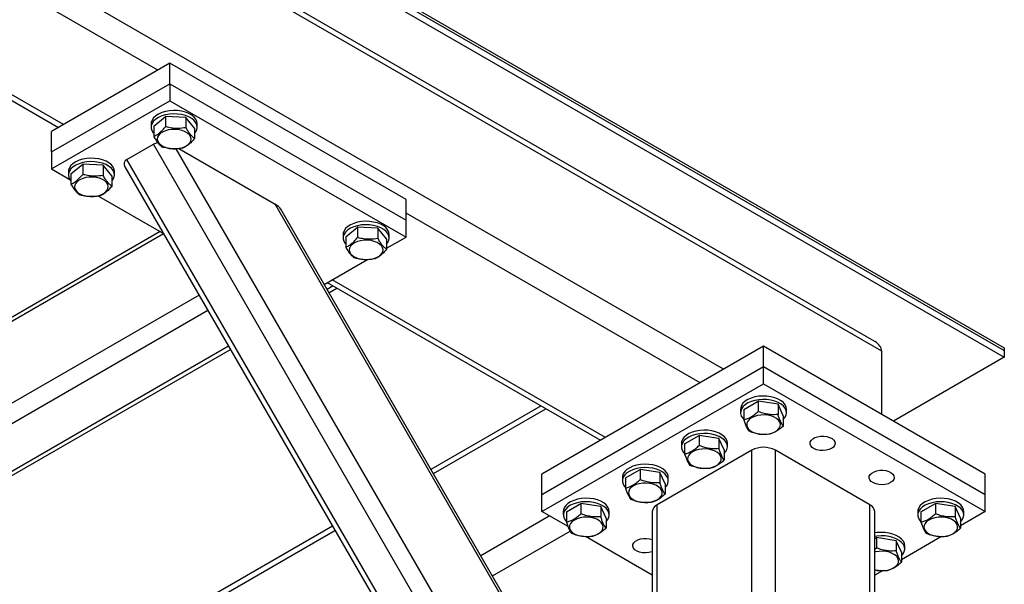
# Model space of a CAD drawing. Header units: millimetres. Extents: x 5 to 589, y 5 to 415.
# Tile 29 of 45: x 411 to 449, y 115 to 137. Entities that reach past the tile are written whole.
import ezdxf

# ---------------------------------------------------------------- set-up
doc = ezdxf.new("R2010")
doc.units = ezdxf.units.MM
doc.layers.add('TRAIT-FORT', color=4, linetype='Continuous', lineweight=25)

msp = doc.modelspace()

# ---------------------------------------------------------------- linework, layer by layer
at = {"layer": 'TRAIT-FORT', "color": 4, "linetype": 'Continuous', "lineweight": 25}
for p, q in [((367.0938, 171.46894), (448.72243, 124.34573)), ((367.0938, 171.37096), (448.72243, 124.24775)), ((367.0938, 171.10966), (448.72243, 123.98646)), ((443.76187, 124.58465), (367.0938, 168.84418)), ((444.02702, 124.2151), (367.0938, 168.6277)), ((437.97426, 123.52859), (375.29651, 159.71168)), ((416.30843, 134.99092), (394.35984, 147.66157)), ((391.34418, 145.00606), (412.50061, 132.79271)), ((412.68804, 132.90091), (391.53161, 145.11426)), ((416.76098, 135.25217), (412.23549, 132.63966)), ((416.76098, 134.46829), (416.76098, 135.25217)), ((425.81194, 130.02716), (416.76098, 135.25217)), ((412.23549, 131.85578), (416.76098, 134.46829)), ((416.76098, 134.46829), (416.76098, 133.81506)), ((416.76098, 134.46829), (425.81194, 129.24328)), ((412.23549, 131.20255), (416.76098, 133.81506)), ((416.76098, 133.81506), (425.81194, 128.59004)), ((416.14818, 132.84021), (416.59573, 133.21266)), ((416.59573, 133.21266), (416.59573, 132.82102)), ((417.37823, 133.17514), (416.59573, 133.21266)), ((417.37823, 133.17514), (417.37823, 132.78349)), ((417.71318, 132.76516), (417.37823, 133.17514)), ((416.05068, 132.93334), (416.05068, 132.80269)), ((416.14818, 132.84021), (416.14818, 132.44857)), ((417.71318, 132.76516), (417.71318, 132.37352)), ((417.81068, 132.80269), (417.81068, 132.93334)), ((412.23549, 131.85578), (412.23549, 132.63966)), ((415.12049, 131.56177), (416.13872, 132.14958)), ((436.5034, 96.87693), (416.13872, 132.14958)), ((436.78775, 97.72252), (417.01272, 131.97388)), ((417.10476, 131.98378), (420.79814, 129.85164)), ((412.23549, 131.85578), (412.23549, 131.20255)), ((412.98034, 131.01146), (413.42789, 131.38391)), ((413.42789, 131.38391), (413.42789, 130.99226)), ((414.21039, 131.34638), (413.42789, 131.38391)), ((414.21039, 131.34638), (414.21039, 130.95474)), ((414.54535, 130.93641), (414.21039, 131.34638)), ((415.04623, 131.28469), (435.20805, 96.36339)), ((435.48517, 96.28912), (415.12049, 131.56177)), ((412.23549, 131.20255), (412.93791, 130.79706)), ((412.88285, 131.10458), (412.88285, 130.97394)), ((412.98034, 131.01146), (412.98034, 130.61982)), ((414.54535, 130.93641), (414.54535, 130.54477)), ((414.64285, 130.97394), (414.64285, 131.10458)), ((414.0323, 130.16528), (416.52249, 128.72772)), ((436.84281, 102.06145), (420.79814, 129.85164)), ((425.81194, 129.24328), (425.81194, 130.02716)), ((436.78052, 102.34552), (421.01299, 129.65569)), ((437.06908, 123.00605), (425.81194, 129.50466)), ((423.50209, 128.59489), (423.94964, 128.96734)), ((423.94964, 128.96734), (423.94964, 128.5757)), ((424.73214, 128.92981), (423.94964, 128.96734)), ((425.81194, 128.59004), (425.81194, 129.24328)), ((416.52816, 128.71791), (373.31634, 103.77226)), ((416.39319, 128.80236), (373.41577, 103.99202)), ((423.40459, 128.68801), (423.40459, 128.55737)), ((423.50209, 128.59489), (423.50209, 128.20325)), ((424.73214, 128.92981), (424.73214, 128.53817)), ((425.0671, 128.51984), (424.73214, 128.92981)), ((425.0671, 128.16005), (425.81194, 128.59004)), ((425.16459, 128.55737), (425.16459, 128.68801)), ((425.0671, 128.51984), (425.0671, 128.1282)), ((422.67408, 126.77859), (424.31147, 127.72384)), ((423.02218, 126.71874), (422.78701, 126.58298)), ((422.79629, 126.84914), (433.26127, 120.80784)), ((433.4487, 120.91604), (422.98372, 126.95735)), ((417.88591, 126.36621), (373.31634, 100.63674)), ((422.85729, 126.46126), (423.16275, 126.63759)), ((418.22532, 125.77833), (373.65575, 100.04886)), ((419.01722, 124.40673), (375.23967, 99.13449)), ((375.47965, 99.11072), (419.0875, 124.285)), ((439.50153, 124.41027), (431.01625, 119.51182)), ((439.50153, 123.62639), (439.50153, 124.41027)), ((447.98681, 119.51182), (439.50153, 124.41027)), ((444.02702, 121.79776), (444.02702, 124.2151)), ((448.72243, 124.34573), (448.72243, 124.24775)), ((448.72243, 124.24775), (448.72243, 123.98646)), ((448.72243, 123.98646), (444.47905, 121.53681)), ((431.01625, 118.72794), (439.50153, 123.62639)), ((439.50153, 122.97316), (439.50153, 123.62639)), ((439.50153, 123.62639), (447.98681, 118.72794)), ((431.01625, 118.07471), (439.50153, 122.97316)), ((439.50153, 122.97316), (447.98681, 118.07471)), ((438.74309, 121.98014), (439.29831, 122.30066)), ((439.29831, 122.30066), (439.29831, 121.90902)), ((440.05675, 122.18334), (439.29831, 122.30066)), ((440.05675, 122.18334), (440.05675, 121.7917)), ((440.25997, 121.7455), (440.05675, 122.18334)), ((430.98007, 122.12475), (426.76563, 119.69181)), ((426.85938, 119.52944), (431.16757, 122.01651)), ((438.62153, 121.99347), (438.62153, 121.86282)), ((438.74309, 121.98014), (438.74309, 121.5885)), ((440.38153, 121.86282), (440.38153, 121.99347)), ((440.25997, 121.7455), (440.25997, 121.35386)), ((436.35879, 120.68721), (436.35879, 120.55657)), ((436.48035, 120.67389), (437.03557, 120.99441)), ((436.48035, 120.67389), (436.48035, 120.28224)), ((437.03557, 120.99441), (437.03557, 120.60277)), ((437.79401, 120.87709), (437.03557, 120.99441)), ((437.79401, 120.87709), (437.79401, 120.48545)), ((437.99723, 120.43925), (437.79401, 120.87709)), ((438.11879, 120.55657), (438.11879, 120.68721)), ((439.04898, 120.42596), (435.4286, 118.33596)), ((437.99723, 120.43925), (437.99723, 120.04761)), ((439.04898, 106.57735), (439.04898, 120.42596)), ((439.95408, 94.81924), (439.95408, 120.42596)), ((443.57447, 118.33596), (439.95408, 120.42596)), ((434.21761, 119.36763), (434.77283, 119.68815)), ((434.77283, 119.68815), (434.77283, 119.29651)), ((435.53127, 119.57083), (434.77283, 119.68815)), ((435.53127, 119.57083), (435.53127, 119.17919)), ((435.73449, 119.133), (435.53127, 119.57083)), ((431.01625, 118.72794), (431.01625, 119.51182)), ((434.09605, 119.38096), (434.09605, 119.25031)), ((434.21761, 119.36763), (434.21761, 118.97599)), ((435.85605, 119.25031), (435.85605, 119.38096)), ((447.98681, 118.72794), (447.98681, 119.51182)), ((435.73449, 119.133), (435.73449, 118.74135)), ((431.01625, 118.07471), (431.01625, 118.72794)), ((447.98681, 118.07471), (447.98681, 118.72794)), ((432.01662, 117.49721), (431.01625, 118.07471)), ((431.83331, 118.07471), (431.83331, 117.94406)), ((431.95487, 118.06138), (432.51008, 118.3819)), ((431.95487, 118.06138), (431.95487, 117.66974)), ((432.51008, 118.3819), (432.51008, 117.99026)), ((433.26852, 118.26458), (432.51008, 118.3819)), ((433.26852, 118.26458), (433.26852, 117.87294)), ((433.47175, 117.82674), (433.26852, 118.26458)), ((433.59331, 117.94406), (433.59331, 118.07471)), ((435.24115, 118.07471), (435.24115, 105.29351)), ((435.4286, 105.40172), (435.4286, 118.33596)), ((443.57447, 92.72924), (443.57447, 118.33596)), ((443.76192, 92.46799), (443.76192, 118.07471)), ((445.40976, 118.07471), (445.40976, 117.94406)), ((445.53132, 118.06138), (446.08653, 118.3819)), ((445.53132, 118.06138), (445.53132, 117.66974)), ((446.08653, 118.3819), (446.08653, 117.99026)), ((446.84498, 118.26458), (446.08653, 118.3819)), ((446.84498, 118.26458), (446.84498, 117.87294)), ((447.0482, 117.82674), (446.84498, 118.26458)), ((447.98681, 118.07471), (447.0482, 117.53286)), ((447.16976, 117.94406), (447.16976, 118.07471)), ((428.66972, 116.39384), (431.29882, 117.91159)), ((433.47175, 117.82674), (433.47175, 117.4351)), ((447.0482, 117.82674), (447.0482, 117.4351)), ((422.99584, 117.51555), (386.28644, 96.32367)), ((386.3271, 96.13066), (423.08958, 117.35318)), ((429.12227, 115.61), (432.09588, 117.32664)), ((435.24115, 115.63573), (432.68175, 117.11323)), ((443.76192, 117.03993), (443.82379, 117.07565)), ((443.82379, 117.07565), (443.82379, 116.68401)), ((444.58223, 116.95833), (443.82379, 117.07565)), ((444.58223, 116.95833), (444.58223, 116.56669)), ((444.78546, 116.52049), (444.58223, 116.95833)), ((446.32195, 117.1136), (444.78546, 116.2266)), ((443.76192, 116.63167), (443.82379, 116.68401)), ((444.78546, 116.52049), (444.78546, 116.12885)), ((444.90702, 116.63781), (444.90702, 116.76846)), ((444.0592, 115.80735), (443.76192, 115.63573))]:
    msp.add_line(p, q, dxfattribs=at)
at = {"layer": 'TRAIT-FORT', "color": 4, "linetype": 'Continuous', "lineweight": 25, "flags": 128}
for points in [[(417.81068, 132.93334), (417.79899, 133.01586), (417.75951, 133.10404), (417.69339, 133.18673), (417.60276, 133.26128), (417.49053, 133.32529), (417.3603, 133.3767), (417.21626, 133.41385), (417.06305, 133.43557), (416.90558, 133.44114), (416.74891, 133.43039), (416.59809, 133.40367), (416.45796, 133.36183), (416.33303, 133.30621), (416.2273, 133.23862), (416.14418, 133.16121), (416.08634, 133.07647), (416.05563, 132.98714), (416.05068, 132.93334)], [(417.71318, 132.57027), (417.74941, 132.61644), (417.79386, 132.70382), (417.81057, 132.79439), (417.79899, 132.88522), (417.75951, 132.97339), (417.69339, 133.05609), (417.60276, 133.13063), (417.49053, 133.19464), (417.3603, 133.24605), (417.21626, 133.28321), (417.06305, 133.30492), (416.90558, 133.3105), (416.74891, 133.29975), (416.59809, 133.27302), (416.45796, 133.23118), (416.33303, 133.17557), (416.2273, 133.10797), (416.14418, 133.03056), (416.08634, 132.94583), (416.05563, 132.85649), (416.05305, 132.76543), (416.07868, 132.67556), (416.1317, 132.58978), (416.14818, 132.57027)], [(416.87721, 131.97378), (417.01222, 131.97548), (417.14368, 131.99335), (417.26582, 132.02661), (417.37332, 132.0738), (417.46148, 132.13287), (417.52643, 132.20122), (417.56535, 132.27588), (417.57653, 132.35357), (417.55948, 132.43091), (417.51496, 132.50451), (417.44489, 132.57116), (417.35235, 132.62795), (417.24139, 132.67239), (417.11684, 132.70253), (416.98416, 132.71707), (416.84914, 132.71537), (416.71769, 132.6975), (416.59554, 132.66424), (416.48804, 132.61705), (416.39989, 132.55799), (416.33494, 132.48963), (416.29602, 132.41498), (416.28484, 132.33728), (416.30188, 132.25994), (416.34641, 132.18634), (416.41648, 132.11969), (416.50901, 132.0629), (416.61998, 132.01847), (416.74452, 131.98832), (416.87721, 131.97378)], [(414.64285, 131.10458), (414.63116, 131.18711), (414.59168, 131.27529), (414.52556, 131.35798), (414.43492, 131.43253), (414.32269, 131.49653), (414.19246, 131.54794), (414.04842, 131.5851), (413.89521, 131.60682), (413.73774, 131.61239), (413.58108, 131.60164), (413.43025, 131.57491), (413.29012, 131.53307), (413.16519, 131.47746), (413.05946, 131.40986), (412.97634, 131.33245), (412.9185, 131.24772), (412.88779, 131.15838), (412.88285, 131.10458)], [(414.54535, 130.74152), (414.58157, 130.78768), (414.62602, 130.87507), (414.64273, 130.96563), (414.63116, 131.05646), (414.59168, 131.14464), (414.52556, 131.22733), (414.43492, 131.30188), (414.32269, 131.36589), (414.19246, 131.4173), (414.04842, 131.45445), (413.89521, 131.47617), (413.73774, 131.48174), (413.58108, 131.47099), (413.43025, 131.44427), (413.29012, 131.40243), (413.16519, 131.34681), (413.05946, 131.27922), (412.97634, 131.20181), (412.9185, 131.11707), (412.88779, 131.02774), (412.88522, 130.93667), (412.91085, 130.84681), (412.96386, 130.76103), (412.98034, 130.74152)], [(413.70937, 130.14502), (413.84439, 130.14673), (413.97584, 130.1646), (414.09799, 130.19786), (414.20549, 130.24505), (414.29364, 130.30411), (414.35859, 130.37247), (414.39751, 130.44712), (414.40869, 130.52482), (414.39164, 130.60216), (414.34712, 130.67576), (414.27705, 130.74241), (414.18452, 130.7992), (414.07355, 130.84363), (413.94901, 130.87378), (413.81632, 130.88832), (413.68131, 130.88662), (413.54985, 130.86875), (413.4277, 130.83549), (413.32021, 130.7883), (413.23205, 130.72923), (413.1671, 130.66088), (413.12818, 130.58622), (413.117, 130.50853), (413.13405, 130.43119), (413.17857, 130.35758), (413.24864, 130.29093), (413.34117, 130.23415), (413.45214, 130.18971), (413.57669, 130.15956), (413.70937, 130.14502)], [(425.16459, 128.68801), (425.1529, 128.77054), (425.11342, 128.85872), (425.04731, 128.94141), (424.95667, 129.01596), (424.84444, 129.07996), (424.71421, 129.13137), (424.57017, 129.16853), (424.41696, 129.19025), (424.25949, 129.19582), (424.10282, 129.18507), (423.952, 129.15835), (423.81187, 129.11651), (423.68694, 129.06089), (423.58121, 128.99329), (423.49809, 128.91588), (423.44025, 128.83115), (423.40954, 128.74182), (423.40459, 128.68801)], [(425.0671, 128.32495), (425.10332, 128.37111), (425.14777, 128.4585), (425.16448, 128.54906), (425.1529, 128.63989), (425.11342, 128.72807), (425.04731, 128.81076), (424.95667, 128.88531), (424.84444, 128.94932), (424.71421, 129.00073), (424.57017, 129.03789), (424.41696, 129.0596), (424.25949, 129.06517), (424.10282, 129.05442), (423.952, 129.0277), (423.81187, 128.98586), (423.68694, 128.93025), (423.58121, 128.86265), (423.49809, 128.78524), (423.44025, 128.7005), (423.40954, 128.61117), (423.40696, 128.5201), (423.43259, 128.43024), (423.48561, 128.34446), (423.50209, 128.32495)], [(424.23112, 127.72846), (424.36613, 127.73016), (424.49759, 127.74803), (424.61974, 127.78129), (424.72723, 127.82848), (424.81539, 127.88754), (424.88034, 127.9559), (424.91926, 128.03055), (424.93044, 128.10825), (424.91339, 128.18559), (424.86887, 128.25919), (424.7988, 128.32584), (424.70627, 128.38263), (424.5953, 128.42706), (424.47075, 128.45721), (424.33807, 128.47175), (424.20305, 128.47005), (424.0716, 128.45218), (423.94945, 128.41892), (423.84195, 128.37173), (423.7538, 128.31266), (423.68885, 128.24431), (423.64993, 128.16966), (423.63875, 128.09196), (423.65579, 128.01462), (423.70032, 127.94102), (423.77039, 127.87437), (423.86292, 127.81758), (423.97389, 127.77314), (424.09843, 127.743), (424.23112, 127.72846)], [(440.38153, 121.99347), (440.36976, 122.07629), (440.33019, 122.16446), (440.26398, 122.24713), (440.17327, 122.32164), (440.06097, 122.38561), (439.93069, 122.43698), (439.78661, 122.47408), (439.63337, 122.49575), (439.4759, 122.50126), (439.31925, 122.49046), (439.16845, 122.46369), (439.02837, 122.4218), (438.90349, 122.36614), (438.79783, 122.2985), (438.71479, 122.22107), (438.65704, 122.13631), (438.62643, 122.04697), (438.62153, 121.99347)], [(440.25997, 121.60519), (440.32045, 121.67685), (440.36481, 121.76425), (440.38142, 121.85482), (440.36976, 121.94565), (440.33019, 122.03381), (440.26398, 122.11648), (440.17327, 122.191), (440.06097, 122.25496), (439.93069, 122.30633), (439.78661, 122.34344), (439.63337, 122.3651), (439.4759, 122.37062), (439.31925, 122.35982), (439.16845, 122.33304), (439.02837, 122.29115), (438.90349, 122.23549), (438.79783, 122.16786), (438.71479, 122.09042), (438.65704, 122.00566), (438.62643, 121.91632), (438.62394, 121.82525), (438.64966, 121.7354), (438.70277, 121.64964), (438.74309, 121.60519)], [(439.33434, 121.04534), (439.46772, 121.03314), (439.60259, 121.03722), (439.73304, 121.0574), (439.85337, 121.09279), (439.95832, 121.14186), (440.04331, 121.20245), (440.10463, 121.27191), (440.13958, 121.34722), (440.14665, 121.42508), (440.12552, 121.50208), (440.07712, 121.57486), (440.00357, 121.64025), (439.90807, 121.69538), (439.79481, 121.73784), (439.66873, 121.76578), (439.53534, 121.77797), (439.40048, 121.77389), (439.27003, 121.75372), (439.1497, 121.71832), (439.04474, 121.66926), (438.95975, 121.60867), (438.89844, 121.5392), (438.86349, 121.4639), (438.85642, 121.38604), (438.87754, 121.30904), (438.92594, 121.23625), (438.9995, 121.17087), (439.09499, 121.11574), (439.20825, 121.07328), (439.33434, 121.04534)], [(438.11879, 120.68721), (438.10702, 120.77004), (438.06744, 120.85821), (438.00124, 120.94087), (437.91053, 121.01539), (437.79823, 121.07936), (437.66794, 121.13072), (437.52387, 121.16783), (437.37063, 121.18949), (437.21316, 121.19501), (437.0565, 121.18421), (436.90571, 121.15743), (436.76562, 121.11554), (436.64075, 121.05989), (436.53509, 120.99225), (436.45205, 120.91481), (436.39429, 120.83006), (436.36368, 120.74071), (436.35879, 120.68721)], [(437.99723, 120.29894), (438.05771, 120.3706), (438.10207, 120.458), (438.11868, 120.54857), (438.10702, 120.6394), (438.06744, 120.72756), (438.00124, 120.81023), (437.91053, 120.88474), (437.79823, 120.94871), (437.66794, 121.00008), (437.52387, 121.03719), (437.37063, 121.05885), (437.21316, 121.06437), (437.0565, 121.05356), (436.90571, 121.02679), (436.76562, 120.9849), (436.64075, 120.92924), (436.53509, 120.8616), (436.45205, 120.78417), (436.39429, 120.69941), (436.36368, 120.61007), (436.3612, 120.519), (436.38692, 120.42914), (436.44002, 120.34338), (436.48035, 120.29894)], [(442.10369, 120.49128), (442.00861, 120.4487), (441.89819, 120.42112), (441.77935, 120.41025), (441.65957, 120.41679), (441.54636, 120.44032), (441.44684, 120.47936), (441.36728, 120.53146), (441.31265, 120.59335), (441.2864, 120.66114), (441.29018, 120.73056), (441.32375, 120.79726), (441.385, 120.85705), (441.47008, 120.90616), (441.57364, 120.94152), (441.68919, 120.9609), (441.80945, 120.96308), (441.92687, 120.94793), (442.03407, 120.9164), (442.12433, 120.87046), (442.19196, 120.81301), (442.23271, 120.74766), (442.24404, 120.67851), (442.22521, 120.60991), (442.17743, 120.54616), (442.10369, 120.49128)], [(437.07159, 119.73908), (437.20498, 119.72689), (437.33985, 119.73097), (437.4703, 119.75115), (437.59063, 119.78654), (437.69558, 119.8356), (437.78057, 119.89619), (437.84188, 119.96566), (437.87684, 120.04097), (437.88391, 120.11882), (437.86278, 120.19583), (437.81438, 120.26861), (437.74083, 120.334), (437.64533, 120.38912), (437.53207, 120.43159), (437.40599, 120.45953), (437.2726, 120.47172), (437.13773, 120.46764), (437.00728, 120.44746), (436.88695, 120.41207), (436.782, 120.363), (436.69701, 120.30242), (436.6357, 120.23295), (436.60074, 120.15764), (436.59368, 120.07979), (436.6148, 120.00278), (436.6632, 119.93), (436.73675, 119.86461), (436.83225, 119.80949), (436.94551, 119.76702), (437.07159, 119.73908)], [(435.85605, 119.38096), (435.84427, 119.46379), (435.8047, 119.55195), (435.7385, 119.63462), (435.64779, 119.70914), (435.53548, 119.77311), (435.4052, 119.82447), (435.26113, 119.86158), (435.10789, 119.88324), (434.95041, 119.88876), (434.79376, 119.87796), (434.64297, 119.85118), (434.50288, 119.80929), (434.378, 119.75363), (434.27235, 119.686), (434.18931, 119.60856), (434.13155, 119.52381), (434.10094, 119.43446), (434.09605, 119.38096)], [(435.73449, 118.99268), (435.79496, 119.06435), (435.83933, 119.15175), (435.85594, 119.24232), (435.84427, 119.33314), (435.8047, 119.42131), (435.7385, 119.50398), (435.64779, 119.57849), (435.53548, 119.64246), (435.4052, 119.69382), (435.26113, 119.73093), (435.10789, 119.75259), (434.95041, 119.75811), (434.79376, 119.74731), (434.64297, 119.72053), (434.50288, 119.67864), (434.378, 119.62299), (434.27235, 119.55535), (434.18931, 119.47791), (434.13155, 119.39316), (434.10094, 119.30381), (434.09846, 119.21275), (434.12418, 119.12289), (434.17728, 119.03713), (434.21761, 118.99268)], [(444.36643, 119.18502), (444.27136, 119.14245), (444.16093, 119.11487), (444.04209, 119.104), (443.92231, 119.11054), (443.8091, 119.13406), (443.70959, 119.17311), (443.63002, 119.22521), (443.57539, 119.2871), (443.54915, 119.35488), (443.55293, 119.42431), (443.58649, 119.49101), (443.64774, 119.5508), (443.73282, 119.59991), (443.83638, 119.63527), (443.95193, 119.65465), (444.07219, 119.65683), (444.18961, 119.64168), (444.29682, 119.61014), (444.38707, 119.56421), (444.4547, 119.50676), (444.49546, 119.44141), (444.50678, 119.37226), (444.48796, 119.30365), (444.44017, 119.23991), (444.36643, 119.18502)], [(434.80885, 118.43283), (434.94224, 118.42064), (435.07711, 118.42472), (435.20755, 118.44489), (435.32789, 118.48029), (435.43284, 118.52935), (435.51783, 118.58994), (435.57914, 118.65941), (435.6141, 118.73471), (435.62116, 118.81257), (435.60004, 118.88957), (435.55164, 118.96236), (435.47809, 119.02774), (435.38259, 119.08287), (435.26933, 119.12533), (435.14325, 119.15327), (435.00986, 119.16547), (434.87499, 119.16139), (434.74454, 119.14121), (434.62421, 119.10582), (434.51926, 119.05675), (434.43427, 118.99616), (434.37296, 118.9267), (434.338, 118.85139), (434.33093, 118.77353), (434.35206, 118.69653), (434.40046, 118.62375), (434.47401, 118.55836), (434.56951, 118.50323), (434.68277, 118.46077), (434.80885, 118.43283)], [(433.59331, 118.07471), (433.58153, 118.15754), (433.54196, 118.2457), (433.47576, 118.32837), (433.38504, 118.40288), (433.27274, 118.46685), (433.14246, 118.51822), (432.99839, 118.55533), (432.84515, 118.57699), (432.68767, 118.58251), (432.53102, 118.5717), (432.38023, 118.54493), (432.24014, 118.50304), (432.11526, 118.44738), (432.0096, 118.37974), (431.92656, 118.30231), (431.86881, 118.21755), (431.8382, 118.12821), (431.83331, 118.07471)], [(433.47175, 117.68643), (433.53222, 117.75809), (433.57658, 117.84549), (433.5932, 117.93606), (433.58153, 118.02689), (433.54196, 118.11505), (433.47576, 118.19772), (433.38504, 118.27224), (433.27274, 118.33621), (433.14246, 118.38757), (432.99839, 118.42468), (432.84515, 118.44634), (432.68767, 118.45186), (432.53102, 118.44106), (432.38023, 118.41428), (432.24014, 118.37239), (432.11526, 118.31673), (432.0096, 118.2491), (431.92656, 118.17166), (431.86881, 118.08691), (431.8382, 117.99756), (431.83572, 117.9065), (431.86144, 117.81664), (431.91454, 117.73088), (431.95487, 117.68643)], [(447.16976, 118.07471), (447.15798, 118.15754), (447.11841, 118.2457), (447.05221, 118.32837), (446.96149, 118.40288), (446.84919, 118.46685), (446.71891, 118.51822), (446.57484, 118.55533), (446.4216, 118.57699), (446.26412, 118.58251), (446.10747, 118.5717), (445.95668, 118.54493), (445.81659, 118.50304), (445.69171, 118.44738), (445.58605, 118.37974), (445.50301, 118.30231), (445.44526, 118.21755), (445.41465, 118.12821), (445.40976, 118.07471)], [(447.0482, 117.68643), (447.10867, 117.75809), (447.15303, 117.84549), (447.16965, 117.93606), (447.15798, 118.02689), (447.11841, 118.11505), (447.05221, 118.19772), (446.96149, 118.27224), (446.84919, 118.33621), (446.71891, 118.38757), (446.57484, 118.42468), (446.4216, 118.44634), (446.26412, 118.45186), (446.10747, 118.44106), (445.95668, 118.41428), (445.81659, 118.37239), (445.69171, 118.31673), (445.58605, 118.2491), (445.50301, 118.17166), (445.44526, 118.08691), (445.41465, 117.99756), (445.41217, 117.9065), (445.43789, 117.81664), (445.49099, 117.73088), (445.53132, 117.68643)], [(432.54611, 117.12658), (432.6795, 117.11438), (432.81436, 117.11846), (432.94481, 117.13864), (433.06514, 117.17404), (433.1701, 117.2231), (433.25509, 117.28369), (433.3164, 117.35315), (433.35135, 117.42846), (433.35842, 117.50632), (433.3373, 117.58332), (433.2889, 117.6561), (433.21534, 117.72149), (433.11985, 117.77662), (433.00659, 117.81908), (432.8805, 117.84702), (432.74712, 117.85922), (432.61225, 117.85514), (432.4818, 117.83496), (432.36147, 117.79956), (432.25652, 117.7505), (432.17153, 117.68991), (432.11021, 117.62044), (432.07526, 117.54514), (432.06819, 117.46728), (432.08932, 117.39028), (432.13772, 117.31749), (432.21127, 117.25211), (432.30677, 117.19698), (432.42003, 117.15452), (432.54611, 117.12658)], [(446.12256, 117.12658), (446.25595, 117.11438), (446.39081, 117.11846), (446.52126, 117.13864), (446.64159, 117.17404), (446.74655, 117.2231), (446.83154, 117.28369), (446.89285, 117.35315), (446.9278, 117.42846), (446.93487, 117.50632), (446.91375, 117.58332), (446.86535, 117.6561), (446.79179, 117.72149), (446.6963, 117.77662), (446.58304, 117.81908), (446.45695, 117.84702), (446.32357, 117.85922), (446.1887, 117.85514), (446.05825, 117.83496), (445.93792, 117.79956), (445.83297, 117.7505), (445.74798, 117.68991), (445.68666, 117.62044), (445.65171, 117.54514), (445.64464, 117.46728), (445.66577, 117.39028), (445.71417, 117.31749), (445.78772, 117.25211), (445.88322, 117.19698), (445.99648, 117.15452), (446.12256, 117.12658)], [(444.90702, 116.76846), (444.89524, 116.85128), (444.85567, 116.93945), (444.78946, 117.02212), (444.69875, 117.09663), (444.58645, 117.1606), (444.45617, 117.21196), (444.31209, 117.24907), (444.15886, 117.27073), (444.00138, 117.27625), (443.84473, 117.26545), (443.76192, 117.25287)], [(435.24115, 116.53745), (435.22039, 116.52995), (435.10996, 116.50236), (434.99113, 116.49149), (434.87134, 116.49803), (434.75813, 116.52156), (434.65862, 116.5606), (434.57905, 116.6127), (434.52443, 116.67459), (434.49818, 116.74238), (434.50196, 116.8118), (434.53553, 116.8785), (434.59677, 116.93829), (434.68185, 116.98741), (434.78542, 117.02276), (434.90096, 117.04214), (435.02122, 117.04432), (435.13864, 117.02917), (435.24115, 116.99946)], [(444.78546, 116.38018), (444.84593, 116.45184), (444.89029, 116.53924), (444.90691, 116.62981), (444.89524, 116.72064), (444.85567, 116.8088), (444.78946, 116.89147), (444.69875, 116.96599), (444.58645, 117.02995), (444.45617, 117.08132), (444.31209, 117.11843), (444.15886, 117.14009), (444.00138, 117.14561), (443.84473, 117.1348), (443.76192, 117.12222)], [(443.76192, 115.84047), (443.85982, 115.82033), (443.99321, 115.80813), (444.12807, 115.81221), (444.25852, 115.83239), (444.37885, 115.86778), (444.48381, 115.91685), (444.5688, 115.97743), (444.63011, 116.0469), (444.66506, 116.12221), (444.67213, 116.20006), (444.651, 116.27707), (444.60261, 116.34985), (444.52905, 116.41524), (444.43356, 116.47037), (444.32029, 116.51283), (444.19421, 116.54077), (444.06082, 116.55296), (443.92596, 116.54888), (443.79551, 116.5287), (443.76192, 116.52063)]]:
    msp.add_lwpolyline(points, dxfattribs=at)
at = {"layer": 'TRAIT-FORT', "color": 4, "linetype": 'Continuous', "lineweight": 25}
for centre, radius, start, end in [((439.50153, 119.55255), 0.98369, 62.609672, 117.390328), ((435.56144, 118.04277), 0.32188, 114.374658, 174.305201), ((443.44163, 118.04277), 0.32188, 5.694799, 65.625342)]:
    msp.add_arc(centre, radius, start, end, dxfattribs=at)
for centre, major_axis, ratio, start_param, end_param in [((416.61872, 131.87249), (0.58231, -0.156), 0.51758952, 2.26246287, 2.66389604), ((415.60049, 131.28467), (0.58231, -0.156), 0.51758952, 2.66389604, 3.61917435), ((420.45872, 129.6557), (0.58231, -0.156), 0.51758952, 0.4775817, 1.09309971), ((443.12192, 124.2151), (0.9051, 0), 0.57738155, 0, 0.78547943), ((443.12192, 124.2151), (0.9051, 0), 0.57738155, 0, 0.78547943)]:
    msp.add_ellipse(centre, major_axis=major_axis, ratio=ratio, start_param=start_param, end_param=end_param, dxfattribs=at)
for points, knots in [([(416.14818, 132.44857), (416.18703, 132.46657), (416.26556, 132.50297), (416.38191, 132.5892), (416.49313, 132.69731), (416.56132, 132.77953), (416.59573, 132.82102)], [0, 0, 0, 0, 0.26460494, 0.53494775, 0.76534313, 1, 1, 1, 1]), ([(417.37823, 132.78349), (417.27867, 132.76843), (417.11401, 132.74351), (416.87519, 132.758), (416.71452, 132.7885), (416.62211, 132.8138), (416.59573, 132.82102)], [0, 0, 0, 0, 0.385549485, 0.637641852, 0.896546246, 1, 1, 1, 1]), ([(417.71318, 132.37352), (417.68411, 132.39478), (417.62534, 132.43776), (417.53826, 132.53375), (417.45501, 132.65119), (417.40398, 132.73912), (417.37823, 132.78349)], [0, 0, 0, 0, 0.26460494, 0.53494775, 0.76534313, 1, 1, 1, 1]), ([(416.14818, 132.44857), (416.17725, 132.39867), (416.23603, 132.29777), (416.32311, 132.18059), (416.40636, 132.09426), (416.45739, 132.05727), (416.48314, 132.0386)], [0, 0, 0, 0, 0.26460494, 0.53494775, 0.76534313, 1, 1, 1, 1]), ([(417.71318, 132.37352), (417.67434, 132.32687), (417.59581, 132.23256), (417.47946, 132.12514), (417.36824, 132.04813), (417.30005, 132.01686), (417.26564, 132.00108)], [0, 0, 0, 0, 0.264604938, 0.534947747, 0.765343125, 1, 1, 1, 1]), ([(417.26564, 132.00108), (417.16608, 131.98601), (417.00143, 131.96109), (416.76261, 131.97559), (416.60194, 132.00608), (416.50952, 132.03138), (416.48314, 132.0386)], [0, 0, 0, 0, 0.38554949, 0.63764185, 0.89654625, 1, 1, 1, 1]), ([(412.98034, 130.61982), (413.01919, 130.63782), (413.09772, 130.67421), (413.21407, 130.76045), (413.32529, 130.86856), (413.39348, 130.95078), (413.42789, 130.99226)], [0, 0, 0, 0, 0.26460494, 0.53494775, 0.76534313, 1, 1, 1, 1]), ([(414.21039, 130.95474), (414.11083, 130.93967), (413.94617, 130.91475), (413.70735, 130.92925), (413.54668, 130.95974), (413.45427, 130.98504), (413.42789, 130.99226)], [0, 0, 0, 0, 0.385549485, 0.637641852, 0.896546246, 1, 1, 1, 1]), ([(414.54535, 130.54477), (414.51627, 130.56603), (414.4575, 130.60901), (414.37042, 130.705), (414.28717, 130.82243), (414.23614, 130.91037), (414.21039, 130.95474)], [0, 0, 0, 0, 0.26460494, 0.53494775, 0.76534313, 1, 1, 1, 1]), ([(412.98034, 130.61982), (413.00942, 130.56991), (413.06819, 130.46902), (413.15527, 130.35184), (413.23852, 130.2655), (413.28955, 130.22851), (413.3153, 130.20985)], [0, 0, 0, 0, 0.26460494, 0.53494775, 0.76534313, 1, 1, 1, 1]), ([(414.54535, 130.54477), (414.5065, 130.49812), (414.42797, 130.40381), (414.31162, 130.29639), (414.2004, 130.21938), (414.13221, 130.1881), (414.0978, 130.17232)], [0, 0, 0, 0, 0.264604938, 0.534947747, 0.765343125, 1, 1, 1, 1]), ([(414.0978, 130.17232), (413.99824, 130.15726), (413.83359, 130.13234), (413.59477, 130.14683), (413.4341, 130.17733), (413.34169, 130.20263), (413.3153, 130.20985)], [0, 0, 0, 0, 0.38554949, 0.63764185, 0.89654625, 1, 1, 1, 1]), ([(423.50209, 128.20325), (423.54094, 128.22125), (423.61947, 128.25765), (423.73582, 128.34388), (423.84704, 128.45199), (423.91523, 128.53421), (423.94964, 128.5757)], [0, 0, 0, 0, 0.26460494, 0.53494775, 0.76534313, 1, 1, 1, 1]), ([(423.50209, 128.20325), (423.53117, 128.15334), (423.58994, 128.05245), (423.67702, 127.93527), (423.76027, 127.84893), (423.8113, 127.81194), (423.83705, 127.79328)], [0, 0, 0, 0, 0.26460494, 0.53494775, 0.76534313, 1, 1, 1, 1]), ([(424.73214, 128.53817), (424.63258, 128.5231), (424.46792, 128.49819), (424.2291, 128.51268), (424.06843, 128.54318), (423.97602, 128.56847), (423.94964, 128.5757)], [0, 0, 0, 0, 0.385549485, 0.637641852, 0.896546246, 1, 1, 1, 1]), ([(425.0671, 128.1282), (425.03802, 128.14946), (424.97925, 128.19244), (424.89217, 128.28843), (424.80892, 128.40586), (424.75789, 128.4938), (424.73214, 128.53817)], [0, 0, 0, 0, 0.26460494, 0.53494775, 0.76534313, 1, 1, 1, 1]), ([(425.0671, 128.1282), (425.02825, 128.08155), (424.94972, 127.98724), (424.83337, 127.87982), (424.72215, 127.80281), (424.65396, 127.77153), (424.61955, 127.75576)], [0, 0, 0, 0, 0.264604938, 0.534947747, 0.765343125, 1, 1, 1, 1]), ([(424.61955, 127.75576), (424.51999, 127.74069), (424.35534, 127.71577), (424.11652, 127.73027), (423.95585, 127.76076), (423.86343, 127.78606), (423.83705, 127.79328)], [0, 0, 0, 0, 0.38554949, 0.63764185, 0.89654625, 1, 1, 1, 1]), ([(438.74309, 121.5885), (438.79128, 121.60199), (438.8887, 121.62928), (439.03305, 121.70201), (439.17103, 121.79722), (439.25562, 121.87152), (439.29831, 121.90902)], [0, 0, 0, 0, 0.264604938, 0.534947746, 0.765343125, 1, 1, 1, 1]), ([(440.05675, 121.7917), (439.96025, 121.78678), (439.80066, 121.77866), (439.56918, 121.81751), (439.41345, 121.86438), (439.32388, 121.89911), (439.29831, 121.90902)], [0, 0, 0, 0, 0.38554949, 0.63764185, 0.89654625, 1, 1, 1, 1]), ([(438.74309, 121.5885), (438.76073, 121.53617), (438.79639, 121.43039), (438.84922, 121.30596), (438.89973, 121.2127), (438.93069, 121.17147), (438.94631, 121.15066)], [0, 0, 0, 0, 0.26460494, 0.53494775, 0.76534313, 1, 1, 1, 1]), ([(440.25997, 121.35386), (440.24234, 121.37754), (440.20668, 121.42541), (440.15384, 121.52864), (440.10334, 121.653), (440.07237, 121.74519), (440.05675, 121.7917)], [0, 0, 0, 0, 0.26460494, 0.53494775, 0.76534313, 1, 1, 1, 1]), ([(439.70476, 121.03334), (439.60826, 121.02843), (439.44866, 121.0203), (439.21719, 121.05915), (439.06146, 121.10602), (438.97189, 121.14075), (438.94631, 121.15066)], [0, 0, 0, 0, 0.38554949, 0.63764185, 0.89654625, 1, 1, 1, 1]), ([(440.25997, 121.35386), (440.21178, 121.31172), (440.11436, 121.22652), (439.97002, 121.1326), (439.83203, 121.06849), (439.74744, 121.04513), (439.70476, 121.03334)], [0, 0, 0, 0, 0.26460494, 0.53494775, 0.76534313, 1, 1, 1, 1]), ([(436.48035, 120.28224), (436.52854, 120.29574), (436.62596, 120.32302), (436.77031, 120.39576), (436.90829, 120.49096), (436.99288, 120.56527), (437.03557, 120.60277)], [0, 0, 0, 0, 0.264604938, 0.534947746, 0.765343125, 1, 1, 1, 1]), ([(437.79401, 120.48545), (437.69751, 120.48053), (437.53792, 120.4724), (437.30644, 120.51125), (437.15071, 120.55813), (437.06114, 120.59285), (437.03557, 120.60277)], [0, 0, 0, 0, 0.38554949, 0.63764185, 0.89654625, 1, 1, 1, 1]), ([(437.99723, 120.04761), (437.97959, 120.07128), (437.94393, 120.11915), (437.8911, 120.22239), (437.84059, 120.34675), (437.80963, 120.43893), (437.79401, 120.48545)], [0, 0, 0, 0, 0.26460494, 0.53494775, 0.76534313, 1, 1, 1, 1]), ([(436.48035, 120.28224), (436.49799, 120.22992), (436.53365, 120.12413), (436.58648, 119.99971), (436.63699, 119.90645), (436.66795, 119.86521), (436.68357, 119.84441)], [0, 0, 0, 0, 0.26460494, 0.53494775, 0.76534313, 1, 1, 1, 1]), ([(437.99723, 120.04761), (437.94904, 120.00546), (437.85162, 119.92027), (437.70728, 119.82634), (437.56929, 119.76224), (437.4847, 119.73887), (437.44201, 119.72709)], [0, 0, 0, 0, 0.26460494, 0.53494775, 0.76534313, 1, 1, 1, 1]), ([(437.44201, 119.72709), (437.34552, 119.72217), (437.18592, 119.71404), (436.95445, 119.75289), (436.79872, 119.79977), (436.70915, 119.83449), (436.68357, 119.84441)], [0, 0, 0, 0, 0.38554949, 0.63764185, 0.89654625, 1, 1, 1, 1]), ([(434.21761, 118.97599), (434.2658, 118.98949), (434.36322, 119.01677), (434.50756, 119.0895), (434.64555, 119.18471), (434.73014, 119.25902), (434.77283, 119.29651)], [0, 0, 0, 0, 0.264604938, 0.534947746, 0.765343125, 1, 1, 1, 1]), ([(435.53127, 119.17919), (435.43477, 119.17428), (435.27518, 119.16615), (435.0437, 119.205), (434.88797, 119.25188), (434.7984, 119.2866), (434.77283, 119.29651)], [0, 0, 0, 0, 0.38554949, 0.63764185, 0.89654625, 1, 1, 1, 1]), ([(435.73449, 118.74135), (435.71685, 118.76503), (435.68119, 118.8129), (435.62836, 118.91614), (435.57785, 119.0405), (435.54689, 119.13268), (435.53127, 119.17919)], [0, 0, 0, 0, 0.26460494, 0.53494775, 0.76534313, 1, 1, 1, 1]), ([(434.21761, 118.97599), (434.23525, 118.92367), (434.27091, 118.81788), (434.32374, 118.69346), (434.37424, 118.6002), (434.40521, 118.55896), (434.42083, 118.53815)], [0, 0, 0, 0, 0.26460494, 0.53494775, 0.76534313, 1, 1, 1, 1]), ([(435.17927, 118.42083), (435.08277, 118.41592), (434.92318, 118.40779), (434.6917, 118.44664), (434.53597, 118.49352), (434.4464, 118.52824), (434.42083, 118.53815)], [0, 0, 0, 0, 0.38554949, 0.63764185, 0.89654625, 1, 1, 1, 1]), ([(435.73449, 118.74135), (435.6863, 118.69921), (435.58888, 118.61401), (435.44453, 118.52009), (435.30655, 118.45598), (435.22196, 118.43262), (435.17927, 118.42083)], [0, 0, 0, 0, 0.26460494, 0.53494775, 0.76534313, 1, 1, 1, 1]), ([(431.95487, 117.66974), (432.00305, 117.68323), (432.10048, 117.71052), (432.24482, 117.78325), (432.38281, 117.87846), (432.4674, 117.95276), (432.51008, 117.99026)], [0, 0, 0, 0, 0.264604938, 0.534947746, 0.765343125, 1, 1, 1, 1]), ([(431.95487, 117.66974), (431.9725, 117.61741), (432.00816, 117.51163), (432.061, 117.38721), (432.1115, 117.29394), (432.14247, 117.25271), (432.15809, 117.2319)], [0, 0, 0, 0, 0.26460494, 0.53494775, 0.76534313, 1, 1, 1, 1]), ([(433.26852, 117.87294), (433.17203, 117.86803), (433.01243, 117.8599), (432.78096, 117.89875), (432.62523, 117.94563), (432.53566, 117.98035), (432.51008, 117.99026)], [0, 0, 0, 0, 0.38554949, 0.63764185, 0.89654625, 1, 1, 1, 1]), ([(433.47175, 117.4351), (433.45411, 117.45878), (433.41845, 117.50665), (433.36562, 117.60988), (433.31511, 117.73424), (433.28415, 117.82643), (433.26852, 117.87294)], [0, 0, 0, 0, 0.26460494, 0.53494775, 0.76534313, 1, 1, 1, 1]), ([(445.53132, 117.66974), (445.5795, 117.68323), (445.67693, 117.71052), (445.82127, 117.78325), (445.95926, 117.87846), (446.04385, 117.95276), (446.08653, 117.99026)], [0, 0, 0, 0, 0.264604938, 0.534947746, 0.765343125, 1, 1, 1, 1]), ([(445.53132, 117.66974), (445.54895, 117.61741), (445.58461, 117.51163), (445.63745, 117.38721), (445.68795, 117.29394), (445.71892, 117.25271), (445.73454, 117.2319)], [0, 0, 0, 0, 0.26460494, 0.53494775, 0.76534313, 1, 1, 1, 1]), ([(446.84498, 117.87294), (446.74848, 117.86803), (446.58888, 117.8599), (446.35741, 117.89875), (446.20168, 117.94563), (446.11211, 117.98035), (446.08653, 117.99026)], [0, 0, 0, 0, 0.38554949, 0.63764185, 0.89654625, 1, 1, 1, 1]), ([(447.0482, 117.4351), (447.03056, 117.45878), (446.9949, 117.50665), (446.94207, 117.60988), (446.89156, 117.73424), (446.8606, 117.82643), (446.84498, 117.87294)], [0, 0, 0, 0, 0.26460494, 0.53494775, 0.76534313, 1, 1, 1, 1]), ([(433.47175, 117.4351), (433.42356, 117.39296), (433.32614, 117.30776), (433.18179, 117.21384), (433.04381, 117.14973), (432.95921, 117.12637), (432.91653, 117.11458)], [0, 0, 0, 0, 0.26460494, 0.53494775, 0.76534313, 1, 1, 1, 1]), ([(447.0482, 117.4351), (447.00001, 117.39296), (446.90259, 117.30776), (446.75824, 117.21384), (446.62026, 117.14973), (446.53567, 117.12637), (446.49298, 117.11458)], [0, 0, 0, 0, 0.26460494, 0.53494775, 0.76534313, 1, 1, 1, 1]), ([(432.91653, 117.11458), (432.82003, 117.10967), (432.66044, 117.10154), (432.42896, 117.14039), (432.27323, 117.18727), (432.18366, 117.22199), (432.15809, 117.2319)], [0, 0, 0, 0, 0.38554949, 0.63764185, 0.89654625, 1, 1, 1, 1]), ([(446.49298, 117.11458), (446.39648, 117.10967), (446.23689, 117.10154), (446.00541, 117.14039), (445.84968, 117.18727), (445.76011, 117.22199), (445.73454, 117.2319)], [0, 0, 0, 0, 0.38554949, 0.63764185, 0.89654625, 1, 1, 1, 1]), ([(444.58223, 116.56669), (444.48574, 116.56177), (444.32614, 116.55364), (444.09467, 116.59249), (443.93893, 116.63937), (443.84936, 116.67409), (443.82379, 116.68401)], [0, 0, 0, 0, 0.38554949, 0.63764185, 0.89654625, 1, 1, 1, 1]), ([(444.78546, 116.12885), (444.76782, 116.15253), (444.73216, 116.20039), (444.67933, 116.30363), (444.62882, 116.42799), (444.59786, 116.52017), (444.58223, 116.56669)], [0, 0, 0, 0, 0.26460494, 0.53494775, 0.76534313, 1, 1, 1, 1]), ([(444.23024, 115.80833), (444.13367, 115.8026), (443.97946, 115.79346), (443.82111, 115.82385), (443.76192, 115.83521)], [0, 0, 0, 0, 0.626228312, 1, 1, 1, 1]), ([(444.78546, 116.12885), (444.73727, 116.08671), (444.63985, 116.00151), (444.4955, 115.90758), (444.35752, 115.84348), (444.27292, 115.82012), (444.23024, 115.80833)], [0, 0, 0, 0, 0.26460494, 0.53494775, 0.76534313, 1, 1, 1, 1])]:
    msp.add_open_spline(points, degree=3, knots=knots, dxfattribs=at)

doc.saveas('drawing.dxf')
